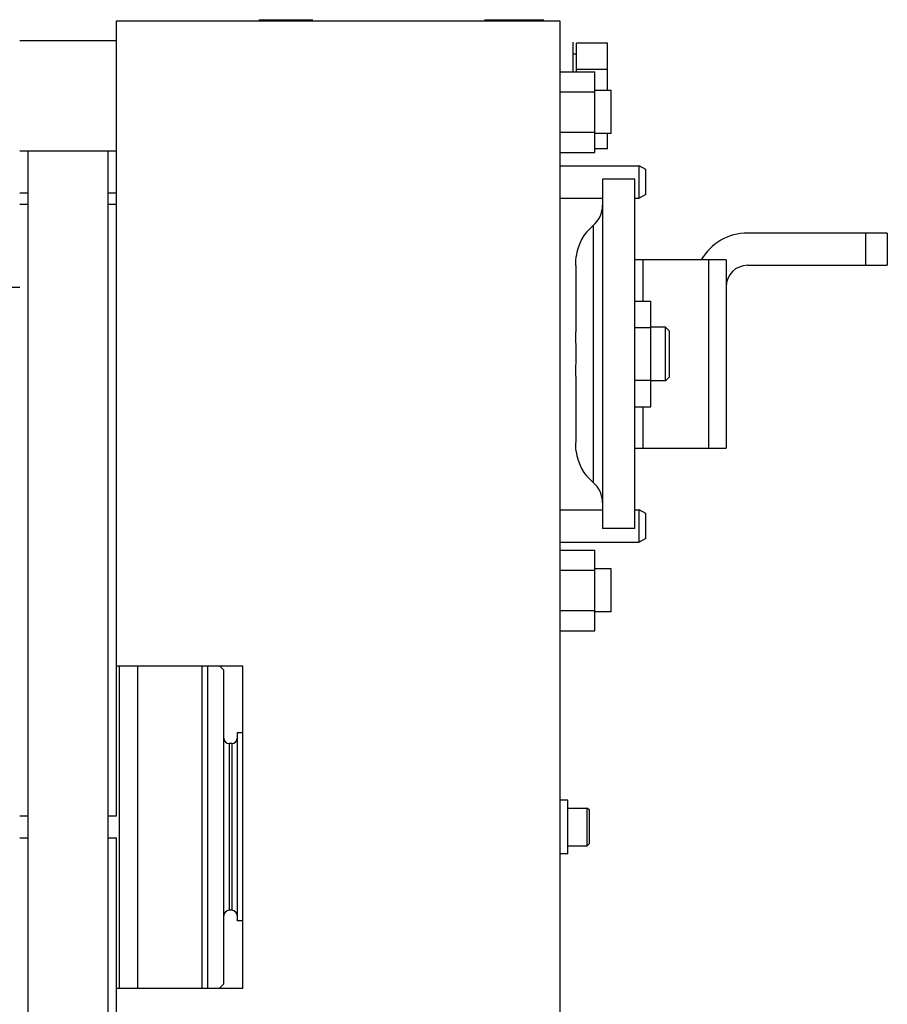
# Model space of a CAD drawing. Extents: x -1709 to 1181, y 8 to 1580.
# Tile 47 of 70: x -695 to -534, y 1397 to 1580. Entities that reach past the tile are written whole.
import ezdxf

# ---------------------------------------------------------------- set-up
doc = ezdxf.new("R2010")
doc.units = 0
doc.header["$LTSCALE"] = 65.395
doc.layers.get('0').update_dxf_attribs({"linetype": 'CONTINUOUS'})

msp = doc.modelspace()

# ---------------------------------------------------------------- linework, layer by layer
at = {"color": 6, "linetype": 'CONTINUOUS'}
for p, q in [((-677.13, 1580.2), (-594.58, 1580.2)), ((-677.13, 1432.2), (-677.13, 1580.2)), ((-594.58, 1580.2), (-594.58, 1280.2)), ((-677.13, 1576.45), (-695.13, 1576.45)), ((-585.68, 1576.02), (-591.48, 1576.02)), ((-585.68, 1567.2), (-585.68, 1576.02)), ((-591.48, 1574), (-592.08, 1574)), ((-594.58, 1570.71), (-588.08, 1570.71)), ((-585.68, 1571.11), (-591.48, 1571.11)), ((-588.08, 1555.7), (-588.08, 1570.71)), ((-594.58, 1566.96), (-588.08, 1566.96)), ((-585.03, 1567.2), (-588.08, 1567.2)), ((-585.03, 1559.2), (-585.03, 1567.2)), ((-594.58, 1559.45), (-588.08, 1559.45)), ((-585.03, 1559.2), (-588.08, 1559.2)), ((-585.68, 1556.39), (-585.68, 1559.2)), ((-677.13, 1555.95), (-695.13, 1555.95)), ((-693.63, 1555.95), (-693.63, 1304.45)), ((-678.63, 1304.45), (-678.63, 1555.95)), ((-594.58, 1555.7), (-588.08, 1555.7)), ((-585.68, 1556.39), (-588.08, 1556.39)), ((-594.58, 1553.2), (-579.78, 1553.2)), ((-578.58, 1552.51), (-579.78, 1553.2)), ((-579.78, 1547.2), (-579.78, 1553.2)), ((-578.58, 1547.9), (-578.58, 1552.51)), ((-580.61, 1550.7), (-586.61, 1550.7)), ((-586.61, 1550.7), (-586.61, 1485.7)), ((-580.61, 1485.7), (-580.61, 1550.7)), ((-594.58, 1547.2), (-586.61, 1547.2)), ((-580.61, 1547.2), (-579.78, 1547.2)), ((-578.58, 1547.9), (-579.78, 1547.2)), ((-533.61, 1540.7), (-559.61, 1540.7)), ((-533.61, 1540.7), (-533.61, 1534.7)), ((-563.61, 1535.7), (-580.61, 1535.7)), ((-563.61, 1535.7), (-563.61, 1500.7)), ((-559.61, 1534.7), (-533.61, 1534.7)), ((-580.61, 1528.02), (-577.61, 1528.02)), ((-577.61, 1508.39), (-577.61, 1528.02)), ((-580.61, 1523.11), (-577.61, 1523.11)), ((-574.88, 1523.2), (-577.61, 1523.2)), ((-574.88, 1513.2), (-574.88, 1523.2)), ((-574.13, 1522.45), (-574.88, 1523.2)), ((-574.13, 1513.95), (-574.13, 1522.45)), ((-580.61, 1513.3), (-577.61, 1513.3)), ((-574.13, 1513.95), (-574.88, 1513.2)), ((-574.88, 1513.2), (-577.61, 1513.2)), ((-580.61, 1508.39), (-577.61, 1508.39)), ((-580.61, 1500.7), (-563.61, 1500.7)), ((-594.58, 1489.2), (-586.61, 1489.2)), ((-580.61, 1489.2), (-579.78, 1489.2)), ((-578.58, 1488.51), (-579.78, 1489.2)), ((-579.78, 1483.2), (-579.78, 1489.2)), ((-578.58, 1483.9), (-578.58, 1488.51)), ((-580.61, 1485.7), (-586.61, 1485.7)), ((-594.58, 1483.2), (-579.78, 1483.2)), ((-578.58, 1483.9), (-579.78, 1483.2)), ((-594.58, 1481.71), (-588.08, 1481.71)), ((-588.08, 1466.7), (-588.08, 1481.71)), ((-594.58, 1477.96), (-588.08, 1477.96)), ((-585.03, 1478.2), (-588.08, 1478.2)), ((-585.03, 1470.2), (-585.03, 1478.2)), ((-594.58, 1470.45), (-588.08, 1470.45)), ((-585.03, 1470.2), (-588.08, 1470.2)), ((-594.58, 1466.7), (-588.08, 1466.7)), ((-677.13, 1460.2), (-653.58, 1460.2)), ((-673.13, 1400.2), (-673.13, 1460.2)), ((-661.13, 1400.2), (-661.13, 1460.2)), ((-660.13, 1400.2), (-660.13, 1460.2)), ((-657.93, 1460.2), (-657.13, 1459.4)), ((-653.58, 1400.2), (-653.58, 1460.2)), ((-657.13, 1401), (-657.13, 1459.4)), ((-653.58, 1447.7), (-654.63, 1447.7)), ((-655.63, 1445.7), (-656.13, 1445.7)), ((-593.08, 1433.7), (-589.48, 1433.7)), ((-589.08, 1433.3), (-589.48, 1433.7)), ((-589.48, 1426.7), (-589.48, 1433.7)), ((-589.08, 1427.1), (-589.08, 1433.3)), ((-677.13, 1280.2), (-677.13, 1428.2)), ((-593.08, 1426.7), (-589.48, 1426.7)), ((-589.08, 1427.1), (-589.48, 1426.7)), ((-655.63, 1414.7), (-656.13, 1414.7)), ((-653.58, 1412.7), (-654.63, 1412.7)), ((-677.13, 1400.2), (-653.58, 1400.2)), ((-657.93, 1400.2), (-657.13, 1401))]:
    msp.add_line(p, q, dxfattribs=at)
at = {"color": 2, "linetype": 'CONTINUOUS'}
for p, q in [((-650.58, 1580.4), (-640.58, 1580.4)), ((-649.08, 1580.3), (-646.4, 1580.3)), ((-608.58, 1580.4), (-597.58, 1580.4)), ((-592.08, 1570.71), (-592.08, 1576.2)), ((-591.48, 1570.71), (-591.48, 1576.02)), ((-693.63, 1548.1), (-695.13, 1548.1)), ((-677.13, 1548.1), (-678.63, 1548.1)), ((-695.13, 1546.1), (-693.63, 1546.1)), ((-678.63, 1546.1), (-677.13, 1546.1)), ((-591.61, 1534.69), (-591.61, 1522.34)), ((-591.61, 1514.07), (-591.61, 1501.71)), ((-654.63, 1447.7), (-654.63, 1412.7)), ((-593.08, 1435.2), (-594.58, 1435.2)), ((-593.08, 1425.2), (-593.08, 1435.2)), ((-693.63, 1432.2), (-695.13, 1432.2)), ((-677.13, 1432.2), (-678.63, 1432.2)), ((-695.13, 1428.2), (-693.63, 1428.2)), ((-678.63, 1428.2), (-677.13, 1428.2)), ((-593.08, 1425.2), (-594.58, 1425.2))]:
    msp.add_line(p, q, dxfattribs=at)
at = {"color": 9, "linetype": 'CONTINUOUS'}
for p, q in [((-588.39, 1542.1), (-588.39, 1494.31)), ((-537.61, 1534.7), (-537.61, 1540.7)), ((-579.14, 1535.7), (-579.14, 1528.02)), ((-566.83, 1500.7), (-566.83, 1535.7)), ((-579.14, 1508.39), (-579.14, 1500.7)), ((-676.63, 1460.2), (-676.63, 1400.2)), ((-656.13, 1445.7), (-656.13, 1414.7)), ((-655.63, 1445.7), (-655.63, 1414.7))]:
    msp.add_line(p, q, dxfattribs=at)
at = {"color": 6, "linetype": 'CONTINUOUS'}
for centre, radius, start, end in [((-591.61, 1545.93), 5, 310.0052, 359.7138), ((-582.61, 1535.2), 9, 130.0052, 172.8191), ((-559.61, 1530.7), 10, 90, 149.9984), ((-559.61, 1530.7), 4, 90, 180), ((-582.61, 1501.2), 9, 187.1809, 229.9948), ((-591.61, 1490.48), 5, 0.2862, 49.9948), ((-656.13, 1446.7), 1, 180, 270), ((-655.63, 1446.7), 1, 270, 360), ((-656.13, 1413.7), 1, 90, 180), ((-655.63, 1413.7), 1, 0, 90)]:
    msp.add_arc(centre, radius, start, end, dxfattribs=at)
at = {"color": 2, "linetype": 'CONTINUOUS'}
for points, knots in [([(-591.61, 1534.69), (-591.61, 1534.93), (-591.6, 1535.48), (-591.56, 1536.02), (-591.54, 1536.33)], [0, 0, 0, 0, 0.438608, 1, 1, 1, 1]), ([(-591.54, 1518.2), (-591.54, 1518.95), (-591.55, 1520.03), (-591.59, 1521.41), (-591.61, 1522.05), (-591.61, 1522.34)], [0, 0, 0, 0, 0.539907, 0.786266, 1, 1, 1, 1]), ([(-591.61, 1514.07), (-591.61, 1514.36), (-591.59, 1514.99), (-591.55, 1516.37), (-591.54, 1517.46), (-591.54, 1518.2)], [0, 0, 0, 0, 0.213738, 0.460103, 1, 1, 1, 1]), ([(-591.54, 1500.08), (-591.54, 1500.11), (-591.58, 1500.66), (-591.61, 1501.2), (-591.61, 1501.71)], [0, 0, 0, 0, 0.062256, 1, 1, 1, 1])]:
    msp.add_open_spline(points, degree=3, knots=knots, dxfattribs=at)
at = {"color": 9, "linetype": 'CONTINUOUS'}
msp.add_open_spline([(-717.33, 1530.59), (-709.93, 1530.61), (-702.53, 1530.63), (-695.13, 1530.66)], degree=3, dxfattribs=at)

doc.saveas('drawing.dxf')
